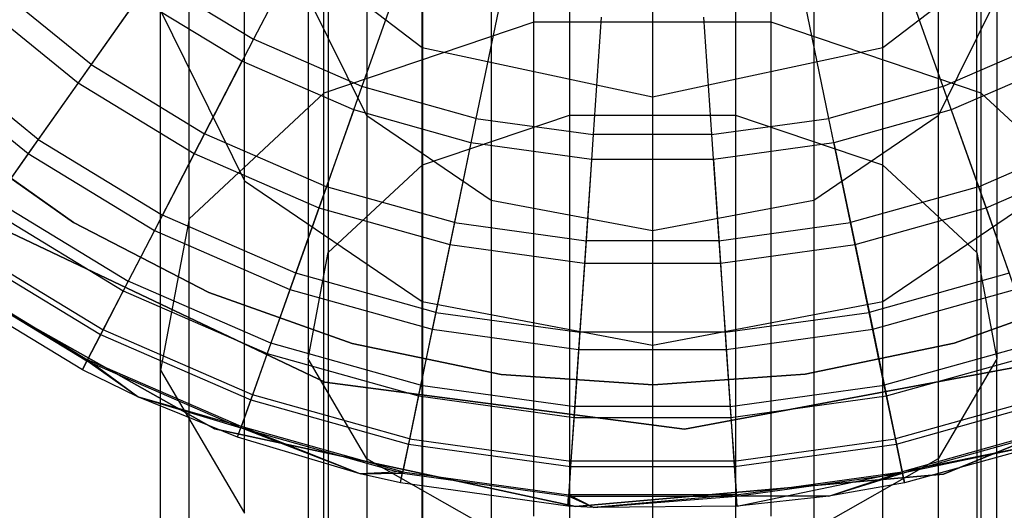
# Model space of a CAD drawing. Extents: x -28.1 to 0, y 0 to 28.1.
# Tile 191 of 215: x -14.326 to -13.935, y 27.164 to 27.359. Entities that reach past the tile are written whole.
import ezdxf

# ---------------------------------------------------------------- set-up
doc = ezdxf.new("R2010")
doc.units = 0
doc.header["$MEASUREMENT"] = 0
doc.layers.get('0').update_dxf_attribs({"color": 13, "linetype": 'CONTINUOUS'})

# ---------------------------------------------------------------- blocks, each defined once
blk = doc.blocks.new('ORTO_VIII_Z_ZAROWKA_OKAPO0')
at = {"color": 0}
for p, q in [((14.28865, 27.61938, 1.08654), (14.28865, 27.78852, 1.25568)), ((14.28865, 27.61938, 1.08654), (14.28865, 27.78852, 1.25568)), ((14.38286, 27.61938, 1.08654), (14.38286, 27.78852, 1.25568)), ((14.38286, 27.61938, 1.08654), (14.38286, 27.78852, 1.25568)), ((14.20522, 27.59124, 1.12008), (14.20522, 27.75498, 1.28382)), ((14.20522, 27.59124, 1.12008), (14.20522, 27.75498, 1.28382)), ((14.46629, 27.59124, 1.12008), (14.46629, 27.75498, 1.28382)), ((14.46629, 27.59124, 1.12008), (14.46629, 27.75498, 1.28382)), ((14.30278, 27.7446, 1.29253), (14.30278, 27.58253, 1.13046)), ((14.30278, 27.7446, 1.29253), (14.30278, 27.58253, 1.13046)), ((14.36873, 27.7446, 1.29253), (14.36873, 27.58253, 1.13046)), ((14.36873, 27.7446, 1.29253), (14.36873, 27.58253, 1.13046)), ((14.24438, 27.72112, 1.31223), (14.24438, 27.56283, 1.15394)), ((14.24438, 27.72112, 1.31223), (14.24438, 27.56283, 1.15394)), ((14.42713, 27.72112, 1.31223), (14.42713, 27.56283, 1.15394)), ((14.42713, 27.72112, 1.31223), (14.42713, 27.56283, 1.15394)), ((14.1517, 27.5414, 1.17948), (14.1517, 27.69558, 1.33366)), ((14.1517, 27.5414, 1.17948), (14.1517, 27.69558, 1.33366)), ((14.22235, 27.6924, 1.58632), (14.22235, 27.58215, 1.42885)), ((14.22235, 27.6924, 1.58632), (14.22235, 27.58215, 1.42885)), ((14.44916, 27.6924, 1.58632), (14.44916, 27.58215, 1.42885)), ((14.44916, 27.6924, 1.58632), (14.44916, 27.58215, 1.42885)), ((14.24428, 27.60925, 1.63433), (14.24428, 27.68341, 1.79338)), ((14.24428, 27.60925, 1.63433), (14.24428, 27.68341, 1.79338)), ((14.42724, 27.60925, 1.63433), (14.42724, 27.68341, 1.79338)), ((14.42724, 27.60925, 1.63433), (14.42724, 27.68341, 1.79338)), ((14.20692, 27.67954, 1.34712), (14.20692, 27.52794, 1.19552)), ((14.20692, 27.67954, 1.34712), (14.20692, 27.52794, 1.19552)), ((14.4646, 27.52794, 1.19552), (14.4646, 27.67954, 1.34712)), ((14.4646, 27.52794, 1.19552), (14.4646, 27.67954, 1.34712)), ((14.17375, 27.55645, 1.45041), (14.17375, 27.66335, 1.60309)), ((14.17375, 27.66335, 1.60309), (14.24428, 27.60925, 1.63433)), ((14.17375, 27.55645, 1.45041), (14.17375, 27.66335, 1.60309)), ((14.17375, 27.66335, 1.60309), (14.24428, 27.60925, 1.63433)), ((14.33576, 27.66223, 1.8011), (14.33576, 27.58972, 1.6456)), ((14.33576, 27.66223, 1.8011), (14.33576, 27.58972, 1.6456)), ((14.42724, 27.60925, 1.63433), (14.49776, 27.66335, 1.60309)), ((14.42724, 27.60925, 1.63433), (14.49776, 27.66335, 1.60309)), ((14.19873, 27.65398, 12.25984), (14.17727, 27.61257, 12.23809)), ((14.19873, 27.65398, 12.25984), (14.17727, 27.61257, 12.23809)), ((14.27172, 27.65453, 1.60818), (14.27172, 27.54864, 1.45696)), ((14.27172, 27.65453, 1.60818), (14.27172, 27.54864, 1.45696)), ((14.39979, 27.65453, 1.60818), (14.39979, 27.54864, 1.45696)), ((14.39979, 27.65453, 1.60818), (14.39979, 27.54864, 1.45696)), ((14.33576, 27.64086, 1.61608), (14.33576, 27.53655, 1.46711)), ((14.33576, 27.64086, 1.61608), (14.33576, 27.53655, 1.46711)), ((14.11278, 27.60255, 12.20857), (14.07185, 27.63586, 12.20857)), ((14.11278, 27.60255, 12.20857), (14.07185, 27.63586, 12.20857)), ((14.1371, 27.637, 12.23809), (14.11278, 27.60255, 12.20857)), ((14.1371, 27.637, 12.23809), (14.11278, 27.60255, 12.20857)), ((14.1371, 27.637, 12.23809), (14.17727, 27.61257, 12.23809)), ((14.1371, 27.637, 12.23809), (14.17727, 27.61257, 12.23809)), ((14.23602, 27.63779, 12.25984), (14.22039, 27.59384, 12.23809)), ((14.23602, 27.63779, 12.25984), (14.22039, 27.59384, 12.23809)), ((14.4355, 27.63779, 12.25984), (14.45112, 27.59384, 12.23809)), ((14.4355, 27.63779, 12.25984), (14.45112, 27.59384, 12.23809)), ((14.06576, 27.62934, 10.02262), (14.10764, 27.59527, 10.02262)), ((14.06576, 27.62934, 10.02262), (14.10764, 27.59527, 10.02262)), ((14.13142, 27.62895, 9.95481), (14.10764, 27.59527, 10.02262)), ((14.13142, 27.62895, 9.95481), (14.10764, 27.59527, 10.02262)), ((14.17274, 27.60383, 9.95481), (14.13142, 27.62895, 9.95481)), ((14.17274, 27.60383, 9.95481), (14.13142, 27.62895, 9.95481)), ((14.22235, 27.58215, 1.42885), (14.19897, 27.62938, 1.38921)), ((14.19897, 27.62938, 1.38921), (14.19897, 27.48585, 1.24568)), ((14.22235, 27.58215, 1.42885), (14.19897, 27.62938, 1.38921)), ((14.19897, 27.62938, 1.38921), (14.19897, 27.48585, 1.24568)), ((14.27516, 27.62682, 12.25984), (14.26567, 27.58115, 12.23809)), ((14.27516, 27.62682, 12.25984), (14.26567, 27.58115, 12.23809)), ((14.40584, 27.58115, 12.23809), (14.39635, 27.62682, 12.25984)), ((14.40584, 27.58115, 12.23809), (14.39635, 27.62682, 12.25984)), ((14.47255, 27.62938, 1.38921), (14.44916, 27.58215, 1.42885)), ((14.47255, 27.62938, 1.38921), (14.44916, 27.58215, 1.42885)), ((14.47255, 27.62938, 1.38921), (14.47255, 27.48585, 1.24568)), ((14.47255, 27.62938, 1.38921), (14.47255, 27.48585, 1.24568)), ((14.14034, 27.48128, 1.25113), (14.14034, 27.62393, 1.39378)), ((14.14034, 27.62393, 1.39378), (14.17375, 27.55645, 1.45041)), ((14.14034, 27.48128, 1.25113), (14.14034, 27.62393, 1.39378)), ((14.14034, 27.62393, 1.39378), (14.17375, 27.55645, 1.45041)), ((14.28865, 27.61938, 1.08654), (14.20522, 27.59124, 1.12008)), ((14.28865, 27.61938, 1.08654), (14.20522, 27.59124, 1.12008)), ((14.38286, 27.61938, 1.08654), (14.28865, 27.61938, 1.08654)), ((14.28865, 27.42345, 0.94934), (14.28865, 27.61938, 1.08654)), ((14.38286, 27.61938, 1.08654), (14.28865, 27.61938, 1.08654)), ((14.28865, 27.42345, 0.94934), (14.28865, 27.61938, 1.08654)), ((14.31543, 27.62129, 12.25984), (14.31225, 27.57475, 12.23809)), ((14.31543, 27.62129, 12.25984), (14.31225, 27.57475, 12.23809)), ((14.35608, 27.62129, 12.25984), (14.35926, 27.57475, 12.23809)), ((14.35608, 27.62129, 12.25984), (14.35926, 27.57475, 12.23809)), ((14.46629, 27.59124, 1.12008), (14.38286, 27.61938, 1.08654)), ((14.38286, 27.42345, 0.94934), (14.38286, 27.61938, 1.08654)), ((14.46629, 27.59124, 1.12008), (14.38286, 27.61938, 1.08654)), ((14.38286, 27.42345, 0.94934), (14.38286, 27.61938, 1.08654)), ((14.17727, 27.61257, 12.23809), (14.15787, 27.57513, 12.20857)), ((14.17727, 27.61257, 12.23809), (14.15787, 27.57513, 12.20857)), ((14.22039, 27.59384, 12.23809), (14.17727, 27.61257, 12.23809)), ((14.22039, 27.59384, 12.23809), (14.17727, 27.61257, 12.23809)), ((14.45112, 27.59384, 12.23809), (14.49424, 27.61257, 12.23809)), ((14.45112, 27.59384, 12.23809), (14.49424, 27.61257, 12.23809)), ((14.09179, 27.57282, 12.17217), (14.04701, 27.60926, 12.17217)), ((14.09179, 27.57282, 12.17217), (14.04701, 27.60926, 12.17217)), ((14.24428, 27.50858, 1.49057), (14.24428, 27.60925, 1.63433)), ((14.24428, 27.60925, 1.63433), (14.33576, 27.58972, 1.6456)), ((14.24428, 27.50858, 1.49057), (14.24428, 27.60925, 1.63433)), ((14.24428, 27.60925, 1.63433), (14.33576, 27.58972, 1.6456)), ((14.33576, 27.58972, 1.6456), (14.42724, 27.60925, 1.63433)), ((14.33576, 27.58972, 1.6456), (14.42724, 27.60925, 1.63433)), ((14.42724, 27.50858, 1.49057), (14.42724, 27.60925, 1.63433)), ((14.42724, 27.50858, 1.49057), (14.42724, 27.60925, 1.63433)), ((14.04235, 27.60427, 10.09418), (14.08786, 27.56725, 10.09418)), ((14.04235, 27.60427, 10.09418), (14.08786, 27.56725, 10.09418)), ((14.17274, 27.60383, 9.95481), (14.15377, 27.56722, 10.02262)), ((14.17274, 27.60383, 9.95481), (14.15377, 27.56722, 10.02262)), ((14.2171, 27.58456, 9.95481), (14.17274, 27.60383, 9.95481)), ((14.2171, 27.58456, 9.95481), (14.17274, 27.60383, 9.95481)), ((14.49877, 27.60383, 9.95481), (14.45441, 27.58456, 9.95481)), ((14.49877, 27.60383, 9.95481), (14.45441, 27.58456, 9.95481)), ((14.11278, 27.60255, 12.20857), (14.09179, 27.57282, 12.17217)), ((14.11278, 27.60255, 12.20857), (14.09179, 27.57282, 12.17217)), ((14.11278, 27.60255, 12.20857), (14.15787, 27.57513, 12.20857)), ((14.11278, 27.60255, 12.20857), (14.15787, 27.57513, 12.20857)), ((14.10764, 27.59527, 10.02262), (14.08786, 27.56725, 10.09418)), ((14.10764, 27.59527, 10.02262), (14.08786, 27.56725, 10.09418)), ((14.10764, 27.59527, 10.02262), (14.15377, 27.56722, 10.02262)), ((14.10764, 27.59527, 10.02262), (14.15377, 27.56722, 10.02262)), ((14.22039, 27.59384, 12.23809), (14.20628, 27.55411, 12.20857)), ((14.22039, 27.59384, 12.23809), (14.20628, 27.55411, 12.20857)), ((14.26567, 27.58115, 12.23809), (14.22039, 27.59384, 12.23809)), ((14.26567, 27.58115, 12.23809), (14.22039, 27.59384, 12.23809)), ((14.45112, 27.59384, 12.23809), (14.40584, 27.58115, 12.23809)), ((14.45112, 27.59384, 12.23809), (14.40584, 27.58115, 12.23809)), ((14.45112, 27.59384, 12.23809), (14.46524, 27.55411, 12.20857)), ((14.45112, 27.59384, 12.23809), (14.46524, 27.55411, 12.20857)), ((14.20522, 27.59124, 1.12008), (14.1517, 27.5414, 1.17948)), ((14.20522, 27.59124, 1.12008), (14.1517, 27.5414, 1.17948)), ((14.20522, 27.40155, 0.98726), (14.20522, 27.59124, 1.12008)), ((14.20522, 27.40155, 0.98726), (14.20522, 27.59124, 1.12008)), ((14.33576, 27.58972, 1.6456), (14.33576, 27.49131, 1.50506)), ((14.33576, 27.58972, 1.6456), (14.33576, 27.49131, 1.50506)), ((14.51981, 27.5414, 1.17948), (14.46629, 27.59124, 1.12008)), ((14.46629, 27.40155, 0.98726), (14.46629, 27.59124, 1.12008)), ((14.51981, 27.5414, 1.17948), (14.46629, 27.59124, 1.12008)), ((14.46629, 27.40155, 0.98726), (14.46629, 27.59124, 1.12008)), ((14.2171, 27.58456, 9.95481), (14.20329, 27.54571, 10.02262)), ((14.2171, 27.58456, 9.95481), (14.20329, 27.54571, 10.02262)), ((14.26366, 27.57151, 9.95481), (14.2171, 27.58456, 9.95481)), ((14.26366, 27.57151, 9.95481), (14.2171, 27.58456, 9.95481)), ((14.45441, 27.58456, 9.95481), (14.40785, 27.57151, 9.95481)), ((14.45441, 27.58456, 9.95481), (14.40785, 27.57151, 9.95481)), ((14.45441, 27.58456, 9.95481), (14.46822, 27.54571, 10.02262)), ((14.45441, 27.58456, 9.95481), (14.46822, 27.54571, 10.02262)), ((14.27172, 27.54864, 1.45696), (14.22235, 27.58215, 1.42885)), ((14.22235, 27.58215, 1.42885), (14.22235, 27.44621, 1.29292)), ((14.27172, 27.54864, 1.45696), (14.22235, 27.58215, 1.42885)), ((14.22235, 27.58215, 1.42885), (14.22235, 27.44621, 1.29292)), ((14.24438, 27.56283, 1.15394), (14.30278, 27.58253, 1.13046)), ((14.24438, 27.56283, 1.15394), (14.30278, 27.58253, 1.13046)), ((14.26567, 27.58115, 12.23809), (14.25709, 27.53987, 12.20857)), ((14.26567, 27.58115, 12.23809), (14.25709, 27.53987, 12.20857)), ((14.26567, 27.58115, 12.23809), (14.31225, 27.57475, 12.23809)), ((14.26567, 27.58115, 12.23809), (14.31225, 27.57475, 12.23809)), ((14.30278, 27.58253, 1.13046), (14.36873, 27.58253, 1.13046)), ((14.30278, 27.58253, 1.13046), (14.36873, 27.58253, 1.13046)), ((14.30278, 27.58253, 1.13046), (14.30278, 27.39478, 0.999)), ((14.30278, 27.58253, 1.13046), (14.30278, 27.39478, 0.999)), ((14.35926, 27.57475, 12.23809), (14.40584, 27.58115, 12.23809)), ((14.35926, 27.57475, 12.23809), (14.40584, 27.58115, 12.23809)), ((14.36873, 27.58253, 1.13046), (14.42713, 27.56283, 1.15394)), ((14.36873, 27.58253, 1.13046), (14.42713, 27.56283, 1.15394)), ((14.36873, 27.58253, 1.13046), (14.36873, 27.39478, 0.999)), ((14.36873, 27.58253, 1.13046), (14.36873, 27.39478, 0.999)), ((14.44916, 27.58215, 1.42885), (14.39979, 27.54864, 1.45696)), ((14.44916, 27.58215, 1.42885), (14.39979, 27.54864, 1.45696)), ((14.41442, 27.53987, 12.20857), (14.40584, 27.58115, 12.23809)), ((14.41442, 27.53987, 12.20857), (14.40584, 27.58115, 12.23809)), ((14.44916, 27.58215, 1.42885), (14.44916, 27.44621, 1.29292)), ((14.44916, 27.58215, 1.42885), (14.44916, 27.44621, 1.29292)), ((14.05646, 27.57468, 3.47238), (14.10586, 27.53986, 3.47238)), ((14.10586, 27.53986, 3.43301), (14.05646, 27.57468, 3.43301)), ((14.05646, 27.57468, 3.47238), (14.10586, 27.53986, 3.47238)), ((14.10586, 27.53986, 3.43301), (14.05646, 27.57468, 3.43301)), ((14.09179, 27.57282, 12.17217), (14.07477, 27.5487, 12.13001)), ((14.09179, 27.57282, 12.17217), (14.07477, 27.5487, 12.13001)), ((14.09179, 27.57282, 12.17217), (14.14113, 27.54282, 12.17217)), ((14.09179, 27.57282, 12.17217), (14.14113, 27.54282, 12.17217)), ((14.15787, 27.57513, 12.20857), (14.14113, 27.54282, 12.17217)), ((14.15787, 27.57513, 12.20857), (14.14113, 27.54282, 12.17217)), ((14.20628, 27.55411, 12.20857), (14.15787, 27.57513, 12.20857)), ((14.20628, 27.55411, 12.20857), (14.15787, 27.57513, 12.20857)), ((14.31225, 27.57475, 12.23809), (14.30937, 27.53269, 12.20857)), ((14.31225, 27.57475, 12.23809), (14.30937, 27.53269, 12.20857)), ((14.35926, 27.57475, 12.23809), (14.31225, 27.57475, 12.23809)), ((14.35926, 27.57475, 12.23809), (14.31225, 27.57475, 12.23809)), ((14.35926, 27.57475, 12.23809), (14.36214, 27.53269, 12.20857)), ((14.35926, 27.57475, 12.23809), (14.36214, 27.53269, 12.20857)), ((14.46524, 27.55411, 12.20857), (14.51364, 27.57513, 12.20857)), ((14.46524, 27.55411, 12.20857), (14.51364, 27.57513, 12.20857)), ((14.26366, 27.57151, 9.95481), (14.25528, 27.53114, 10.02262)), ((14.26366, 27.57151, 9.95481), (14.25528, 27.53114, 10.02262)), ((14.31158, 27.56493, 9.95481), (14.26366, 27.57151, 9.95481)), ((14.31158, 27.56493, 9.95481), (14.26366, 27.57151, 9.95481)), ((14.40785, 27.57151, 9.95481), (14.35994, 27.56493, 9.95481)), ((14.40785, 27.57151, 9.95481), (14.35994, 27.56493, 9.95481)), ((14.40785, 27.57151, 9.95481), (14.41623, 27.53114, 10.02262)), ((14.40785, 27.57151, 9.95481), (14.41623, 27.53114, 10.02262)), ((14.08786, 27.56725, 10.09418), (14.07227, 27.54516, 10.16879)), ((14.08786, 27.56725, 10.09418), (14.07227, 27.54516, 10.16879)), ((14.08786, 27.56725, 10.09418), (14.13799, 27.53676, 10.09418)), ((14.08786, 27.56725, 10.09418), (14.13799, 27.53676, 10.09418)), ((14.15377, 27.56722, 10.02262), (14.13799, 27.53676, 10.09418)), ((14.15377, 27.56722, 10.02262), (14.13799, 27.53676, 10.09418)), ((14.15377, 27.56722, 10.02262), (14.20329, 27.54571, 10.02262)), ((14.15377, 27.56722, 10.02262), (14.20329, 27.54571, 10.02262)), ((14.31158, 27.56493, 9.95481), (14.30876, 27.52379, 10.02262)), ((14.31158, 27.56493, 9.95481), (14.30876, 27.52379, 10.02262)), ((14.35994, 27.56493, 9.95481), (14.31158, 27.56493, 9.95481)), ((14.35994, 27.56493, 9.95481), (14.31158, 27.56493, 9.95481)), ((14.35994, 27.56493, 9.95481), (14.36275, 27.52379, 10.02262)), ((14.35994, 27.56493, 9.95481), (14.36275, 27.52379, 10.02262)), ((14.46822, 27.54571, 10.02262), (14.51774, 27.56722, 10.02262)), ((14.46822, 27.54571, 10.02262), (14.51774, 27.56722, 10.02262)), ((14.20692, 27.52794, 1.19552), (14.24438, 27.56283, 1.15394)), ((14.20692, 27.52794, 1.19552), (14.24438, 27.56283, 1.15394)), ((14.24438, 27.56283, 1.15394), (14.24438, 27.37945, 1.02554)), ((14.24438, 27.56283, 1.15394), (14.24438, 27.37945, 1.02554)), ((14.42713, 27.56283, 1.15394), (14.4646, 27.52794, 1.19552)), ((14.42713, 27.56283, 1.15394), (14.4646, 27.52794, 1.19552)), ((14.42713, 27.56283, 1.15394), (14.42713, 27.37945, 1.02554)), ((14.42713, 27.56283, 1.15394), (14.42713, 27.37945, 1.02554)), ((14.17375, 27.42465, 1.31861), (14.17375, 27.55645, 1.45041)), ((14.17375, 27.55645, 1.45041), (14.24428, 27.50858, 1.49057)), ((14.17375, 27.42465, 1.31861), (14.17375, 27.55645, 1.45041)), ((14.17375, 27.55645, 1.45041), (14.24428, 27.50858, 1.49057)), ((14.42724, 27.50858, 1.49057), (14.49776, 27.55645, 1.45041)), ((14.42724, 27.50858, 1.49057), (14.49776, 27.55645, 1.45041)), ((14.20628, 27.55411, 12.20857), (14.19409, 27.51981, 12.17217)), ((14.20628, 27.55411, 12.20857), (14.19409, 27.51981, 12.17217)), ((14.25709, 27.53987, 12.20857), (14.20628, 27.55411, 12.20857)), ((14.25709, 27.53987, 12.20857), (14.20628, 27.55411, 12.20857)), ((14.46524, 27.55411, 12.20857), (14.41442, 27.53987, 12.20857)), ((14.46524, 27.55411, 12.20857), (14.41442, 27.53987, 12.20857)), ((14.46524, 27.55411, 12.20857), (14.47742, 27.51981, 12.17217)), ((14.46524, 27.55411, 12.20857), (14.47742, 27.51981, 12.17217)), ((14.07477, 27.5487, 12.13001), (14.12755, 27.51661, 12.13001)), ((14.07477, 27.5487, 12.13001), (14.12755, 27.51661, 12.13001)), ((14.33576, 27.53655, 1.46711), (14.27172, 27.54864, 1.45696)), ((14.27172, 27.54864, 1.45696), (14.27172, 27.4181, 1.32642)), ((14.33576, 27.53655, 1.46711), (14.27172, 27.54864, 1.45696)), ((14.27172, 27.54864, 1.45696), (14.27172, 27.4181, 1.32642)), ((14.39979, 27.54864, 1.45696), (14.33576, 27.53655, 1.46711)), ((14.39979, 27.54864, 1.45696), (14.33576, 27.53655, 1.46711)), ((14.39979, 27.54864, 1.45696), (14.39979, 27.4181, 1.32642)), ((14.39979, 27.54864, 1.45696), (14.39979, 27.4181, 1.32642)), ((14.07227, 27.54516, 10.16879), (14.12555, 27.51276, 10.16879)), ((14.07227, 27.54516, 10.16879), (14.12555, 27.51276, 10.16879)), ((14.20329, 27.54571, 10.02262), (14.1918, 27.51339, 10.09418)), ((14.20329, 27.54571, 10.02262), (14.1918, 27.51339, 10.09418)), ((14.20329, 27.54571, 10.02262), (14.25528, 27.53114, 10.02262)), ((14.20329, 27.54571, 10.02262), (14.25528, 27.53114, 10.02262)), ((14.41623, 27.53114, 10.02262), (14.46822, 27.54571, 10.02262)), ((14.41623, 27.53114, 10.02262), (14.46822, 27.54571, 10.02262)), ((14.46822, 27.54571, 10.02262), (14.47971, 27.51339, 10.09418)), ((14.46822, 27.54571, 10.02262), (14.47971, 27.51339, 10.09418)), ((14.14113, 27.54282, 12.17217), (14.12755, 27.51661, 12.13001)), ((14.14113, 27.54282, 12.17217), (14.12755, 27.51661, 12.13001)), ((14.1517, 27.5414, 1.17948), (14.14034, 27.48128, 1.25113)), ((14.1517, 27.5414, 1.17948), (14.14034, 27.48128, 1.25113)), ((14.19409, 27.51981, 12.17217), (14.14113, 27.54282, 12.17217)), ((14.19409, 27.51981, 12.17217), (14.14113, 27.54282, 12.17217)), ((14.1517, 27.36278, 1.05441), (14.1517, 27.5414, 1.17948)), ((14.1517, 27.36278, 1.05441), (14.1517, 27.5414, 1.17948)), ((14.20558, 27.47658, 10.00781), (14.07541, 27.53843, 10.00781)), ((14.07541, 27.53843, 3.3149), (14.20558, 27.47658, 3.3149)), ((14.07541, 27.53843, 3.3149), (14.20558, 27.47658, 3.3149)), ((14.20558, 27.47658, 10.00781), (14.07541, 27.53843, 10.00781)), ((14.10586, 27.53986, 3.47238), (14.15955, 27.51208, 3.47238)), ((14.15955, 27.51208, 3.43301), (14.10586, 27.53986, 3.43301)), ((14.10586, 27.53986, 3.47238), (14.15955, 27.51208, 3.47238)), ((14.10586, 27.53986, 3.47238), (14.10586, 27.53986, 3.43301)), ((14.15955, 27.51208, 3.43301), (14.10586, 27.53986, 3.43301)), ((14.10586, 27.53986, 3.47238), (14.10586, 27.53986, 3.43301)), ((14.13799, 27.53676, 10.09418), (14.12555, 27.51276, 10.16879)), ((14.13799, 27.53676, 10.09418), (14.12555, 27.51276, 10.16879)), ((14.13799, 27.53676, 10.09418), (14.1918, 27.51339, 10.09418)), ((14.13799, 27.53676, 10.09418), (14.1918, 27.51339, 10.09418)), ((14.25709, 27.53987, 12.20857), (14.24968, 27.50424, 12.17217)), ((14.25709, 27.53987, 12.20857), (14.24968, 27.50424, 12.17217)), ((14.25709, 27.53987, 12.20857), (14.30937, 27.53269, 12.20857)), ((14.25709, 27.53987, 12.20857), (14.30937, 27.53269, 12.20857)), ((14.36214, 27.53269, 12.20857), (14.41442, 27.53987, 12.20857)), ((14.36214, 27.53269, 12.20857), (14.41442, 27.53987, 12.20857)), ((14.42183, 27.50424, 12.17217), (14.41442, 27.53987, 12.20857)), ((14.42183, 27.50424, 12.17217), (14.41442, 27.53987, 12.20857)), ((14.33576, 27.53655, 1.46711), (14.33576, 27.40795, 1.33851)), ((14.33576, 27.53655, 1.46711), (14.33576, 27.40795, 1.33851)), ((14.03383, 27.52981, 10.00781), (14.16179, 27.45808, 10.00781)), ((14.16179, 27.45808, 3.3149), (14.03383, 27.52981, 3.3149)), ((14.03383, 27.52981, 10.00781), (14.16179, 27.45808, 10.00781)), ((14.16179, 27.45808, 3.3149), (14.03383, 27.52981, 3.3149)), ((14.06102, 27.52922, 10.24572), (14.11658, 27.49544, 10.24572)), ((14.06102, 27.52922, 10.24572), (14.11658, 27.49544, 10.24572)), ((14.06223, 27.53093, 12.08336), (14.11754, 27.49729, 12.08336)), ((14.06223, 27.53093, 12.08336), (14.11754, 27.49729, 12.08336)), ((14.25528, 27.53114, 10.02262), (14.2483, 27.49756, 10.09418)), ((14.25528, 27.53114, 10.02262), (14.2483, 27.49756, 10.09418)), ((14.25528, 27.53114, 10.02262), (14.30876, 27.52379, 10.02262)), ((14.25528, 27.53114, 10.02262), (14.30876, 27.52379, 10.02262)), ((14.30937, 27.53269, 12.20857), (14.30689, 27.49637, 12.17217)), ((14.30937, 27.53269, 12.20857), (14.30689, 27.49637, 12.17217)), ((14.36214, 27.53269, 12.20857), (14.30937, 27.53269, 12.20857)), ((14.36214, 27.53269, 12.20857), (14.30937, 27.53269, 12.20857)), ((14.36214, 27.53269, 12.20857), (14.36463, 27.49637, 12.17217)), ((14.36214, 27.53269, 12.20857), (14.36463, 27.49637, 12.17217)), ((14.36275, 27.52379, 10.02262), (14.41623, 27.53114, 10.02262)), ((14.36275, 27.52379, 10.02262), (14.41623, 27.53114, 10.02262)), ((14.41623, 27.53114, 10.02262), (14.42321, 27.49756, 10.09418)), ((14.41623, 27.53114, 10.02262), (14.42321, 27.49756, 10.09418)), ((14.19897, 27.48585, 1.24568), (14.20692, 27.52794, 1.19552)), ((14.19897, 27.48585, 1.24568), (14.20692, 27.52794, 1.19552)), ((14.20692, 27.52794, 1.19552), (14.20692, 27.35231, 1.07255)), ((14.20692, 27.52794, 1.19552), (14.20692, 27.35231, 1.07255)), ((14.4646, 27.52794, 1.19552), (14.47255, 27.48585, 1.24568)), ((14.4646, 27.52794, 1.19552), (14.47255, 27.48585, 1.24568)), ((14.4646, 27.52794, 1.19552), (14.4646, 27.35231, 1.07255)), ((14.4646, 27.52794, 1.19552), (14.4646, 27.35231, 1.07255)), ((14.30876, 27.52379, 10.02262), (14.30642, 27.48957, 10.09418)), ((14.30876, 27.52379, 10.02262), (14.30642, 27.48957, 10.09418)), ((14.30876, 27.52379, 10.02262), (14.36275, 27.52379, 10.02262)), ((14.30876, 27.52379, 10.02262), (14.36275, 27.52379, 10.02262)), ((14.36275, 27.52379, 10.02262), (14.36509, 27.48957, 10.09418)), ((14.36275, 27.52379, 10.02262), (14.36509, 27.48957, 10.09418)), ((14.05423, 27.5196, 10.32419), (14.11116, 27.48498, 10.32419)), ((14.05423, 27.5196, 10.32419), (14.11116, 27.48498, 10.32419)), ((14.05454, 27.52005, 12.03365), (14.11141, 27.48546, 12.03365)), ((14.05454, 27.52005, 12.03365), (14.11141, 27.48546, 12.03365)), ((14.19409, 27.51981, 12.17217), (14.1842, 27.492, 12.13001)), ((14.19409, 27.51981, 12.17217), (14.1842, 27.492, 12.13001)), ((14.24968, 27.50424, 12.17217), (14.19409, 27.51981, 12.17217)), ((14.24968, 27.50424, 12.17217), (14.19409, 27.51981, 12.17217)), ((14.47742, 27.51981, 12.17217), (14.42183, 27.50424, 12.17217)), ((14.47742, 27.51981, 12.17217), (14.42183, 27.50424, 12.17217)), ((14.10935, 27.48148, 10.40345), (14.05196, 27.51638, 10.40345)), ((14.10935, 27.48148, 11.98237), (14.05196, 27.51638, 11.98237)), ((14.10935, 27.48148, 10.40345), (14.05196, 27.51638, 10.40345)), ((14.10935, 27.48148, 11.98237), (14.05196, 27.51638, 11.98237)), ((14.12755, 27.51661, 12.13001), (14.11754, 27.49729, 12.08336)), ((14.12755, 27.51661, 12.13001), (14.11754, 27.49729, 12.08336)), ((14.1842, 27.492, 12.13001), (14.12755, 27.51661, 12.13001)), ((14.1842, 27.492, 12.13001), (14.12755, 27.51661, 12.13001)), ((14.1918, 27.51339, 10.09418), (14.18275, 27.48791, 10.16879)), ((14.1918, 27.51339, 10.09418), (14.18275, 27.48791, 10.16879)), ((14.1918, 27.51339, 10.09418), (14.2483, 27.49756, 10.09418)), ((14.1918, 27.51339, 10.09418), (14.2483, 27.49756, 10.09418)), ((14.42321, 27.49756, 10.09418), (14.47971, 27.51339, 10.09418)), ((14.42321, 27.49756, 10.09418), (14.47971, 27.51339, 10.09418)), ((14.12555, 27.51276, 10.16879), (14.11658, 27.49544, 10.24572)), ((14.12555, 27.51276, 10.16879), (14.11658, 27.49544, 10.24572)), ((14.12555, 27.51276, 10.16879), (14.18275, 27.48791, 10.16879)), ((14.12555, 27.51276, 10.16879), (14.18275, 27.48791, 10.16879)), ((14.15955, 27.51208, 3.47238), (14.21653, 27.49187, 3.47238)), ((14.21653, 27.49187, 3.43301), (14.15955, 27.51208, 3.43301)), ((14.15955, 27.51208, 3.47238), (14.21653, 27.49187, 3.47238)), ((14.15955, 27.51208, 3.47238), (14.15955, 27.51208, 3.43301)), ((14.21653, 27.49187, 3.43301), (14.15955, 27.51208, 3.43301)), ((14.15955, 27.51208, 3.47238), (14.15955, 27.51208, 3.43301)), ((14.45552, 27.49202, 3.47238), (14.51247, 27.5123, 3.47238)), ((14.51247, 27.5123, 3.43301), (14.45552, 27.49202, 3.43301)), ((14.45552, 27.49202, 3.47238), (14.51247, 27.5123, 3.47238)), ((14.51247, 27.5123, 3.43301), (14.45552, 27.49202, 3.43301)), ((14.24428, 27.38449, 1.36648), (14.24428, 27.50858, 1.49057)), ((14.24428, 27.50858, 1.49057), (14.33576, 27.49131, 1.50506)), ((14.24428, 27.38449, 1.36648), (14.24428, 27.50858, 1.49057)), ((14.24428, 27.50858, 1.49057), (14.33576, 27.49131, 1.50506)), ((14.33576, 27.49131, 1.50506), (14.42724, 27.50858, 1.49057)), ((14.33576, 27.49131, 1.50506), (14.42724, 27.50858, 1.49057)), ((14.42724, 27.38449, 1.36648), (14.42724, 27.50858, 1.49057)), ((14.42724, 27.38449, 1.36648), (14.42724, 27.50858, 1.49057)), ((14.24968, 27.50424, 12.17217), (14.24368, 27.47533, 12.13001)), ((14.24968, 27.50424, 12.17217), (14.24368, 27.47533, 12.13001)), ((14.24968, 27.50424, 12.17217), (14.30689, 27.49637, 12.17217)), ((14.24968, 27.50424, 12.17217), (14.30689, 27.49637, 12.17217)), ((14.36463, 27.49637, 12.17217), (14.42183, 27.50424, 12.17217)), ((14.36463, 27.49637, 12.17217), (14.42183, 27.50424, 12.17217)), ((14.42783, 27.47533, 12.13001), (14.42183, 27.50424, 12.17217)), ((14.42783, 27.47533, 12.13001), (14.42183, 27.50424, 12.17217)), ((14.2483, 27.49756, 10.09418), (14.2428, 27.47109, 10.16879)), ((14.2483, 27.49756, 10.09418), (14.2428, 27.47109, 10.16879)), ((14.2483, 27.49756, 10.09418), (14.30642, 27.48957, 10.09418)), ((14.2483, 27.49756, 10.09418), (14.30642, 27.48957, 10.09418)), ((14.36509, 27.48957, 10.09418), (14.42321, 27.49756, 10.09418)), ((14.36509, 27.48957, 10.09418), (14.42321, 27.49756, 10.09418)), ((14.42321, 27.49756, 10.09418), (14.42872, 27.47109, 10.16879)), ((14.42321, 27.49756, 10.09418), (14.42872, 27.47109, 10.16879)), ((14.11658, 27.49544, 10.24572), (14.11116, 27.48498, 10.32419)), ((14.11658, 27.49544, 10.24572), (14.11116, 27.48498, 10.32419)), ((14.11754, 27.49729, 12.08336), (14.11141, 27.48546, 12.03365)), ((14.11754, 27.49729, 12.08336), (14.11141, 27.48546, 12.03365)), ((14.11658, 27.49544, 10.24572), (14.17622, 27.46954, 10.24572)), ((14.11658, 27.49544, 10.24572), (14.17622, 27.46954, 10.24572)), ((14.17692, 27.4715, 12.08336), (14.11754, 27.49729, 12.08336)), ((14.17692, 27.4715, 12.08336), (14.11754, 27.49729, 12.08336)), ((14.30689, 27.49637, 12.17217), (14.30487, 27.46692, 12.13001)), ((14.30689, 27.49637, 12.17217), (14.30487, 27.46692, 12.13001)), ((14.36463, 27.49637, 12.17217), (14.30689, 27.49637, 12.17217)), ((14.36463, 27.49637, 12.17217), (14.30689, 27.49637, 12.17217)), ((14.36463, 27.49637, 12.17217), (14.36664, 27.46692, 12.13001)), ((14.36463, 27.49637, 12.17217), (14.36664, 27.46692, 12.13001)), ((14.45135, 27.44008, 10.00781), (14.58721, 27.4954, 10.00781)), ((14.58721, 27.4954, 3.3149), (14.45135, 27.44008, 3.3149)), ((14.45135, 27.44008, 10.00781), (14.58721, 27.4954, 10.00781)), ((14.58721, 27.4954, 3.3149), (14.45135, 27.44008, 3.3149)), ((14.1842, 27.492, 12.13001), (14.17692, 27.4715, 12.08336)), ((14.1842, 27.492, 12.13001), (14.17692, 27.4715, 12.08336)), ((14.24368, 27.47533, 12.13001), (14.1842, 27.492, 12.13001)), ((14.24368, 27.47533, 12.13001), (14.1842, 27.492, 12.13001)), ((14.21653, 27.49187, 3.47238), (14.27572, 27.47961, 3.47238)), ((14.27572, 27.47961, 3.43301), (14.21653, 27.49187, 3.43301)), ((14.21653, 27.49187, 3.47238), (14.27572, 27.47961, 3.47238)), ((14.21653, 27.49187, 3.47238), (14.21653, 27.49187, 3.43301)), ((14.27572, 27.47961, 3.43301), (14.21653, 27.49187, 3.43301)), ((14.21653, 27.49187, 3.47238), (14.21653, 27.49187, 3.43301)), ((14.33576, 27.49131, 1.50506), (14.33576, 27.37, 1.38375)), ((14.33576, 27.49131, 1.50506), (14.33576, 27.37, 1.38375)), ((14.39634, 27.47968, 3.47238), (14.45552, 27.49202, 3.47238)), ((14.45552, 27.49202, 3.43301), (14.39634, 27.47968, 3.43301)), ((14.39634, 27.47968, 3.47238), (14.45552, 27.49202, 3.47238)), ((14.45552, 27.49202, 3.43301), (14.39634, 27.47968, 3.43301)), ((14.48731, 27.492, 12.13001), (14.42783, 27.47533, 12.13001)), ((14.48731, 27.492, 12.13001), (14.42783, 27.47533, 12.13001)), ((14.45552, 27.49202, 3.47238), (14.45552, 27.49202, 3.43301)), ((14.45552, 27.49202, 3.47238), (14.45552, 27.49202, 3.43301)), ((14.18275, 27.48791, 10.16879), (14.17622, 27.46954, 10.24572)), ((14.18275, 27.48791, 10.16879), (14.17622, 27.46954, 10.24572)), ((14.18275, 27.48791, 10.16879), (14.2428, 27.47109, 10.16879)), ((14.18275, 27.48791, 10.16879), (14.2428, 27.47109, 10.16879)), ((14.22235, 27.44621, 1.29292), (14.19897, 27.48585, 1.24568)), ((14.19897, 27.48585, 1.24568), (14.19897, 27.31958, 1.12925)), ((14.22235, 27.44621, 1.29292), (14.19897, 27.48585, 1.24568)), ((14.19897, 27.48585, 1.24568), (14.19897, 27.31958, 1.12925)), ((14.30642, 27.48957, 10.09418), (14.30458, 27.4626, 10.16879)), ((14.30642, 27.48957, 10.09418), (14.30458, 27.4626, 10.16879)), ((14.30642, 27.48957, 10.09418), (14.36509, 27.48957, 10.09418)), ((14.30642, 27.48957, 10.09418), (14.36509, 27.48957, 10.09418)), ((14.36509, 27.48957, 10.09418), (14.36694, 27.4626, 10.16879)), ((14.36509, 27.48957, 10.09418), (14.36694, 27.4626, 10.16879)), ((14.42872, 27.47109, 10.16879), (14.48876, 27.48791, 10.16879)), ((14.42872, 27.47109, 10.16879), (14.48876, 27.48791, 10.16879)), ((14.47255, 27.48585, 1.24568), (14.44916, 27.44621, 1.29292)), ((14.47255, 27.48585, 1.24568), (14.44916, 27.44621, 1.29292)), ((14.47255, 27.31958, 1.12925), (14.47255, 27.48585, 1.24568)), ((14.47255, 27.31958, 1.12925), (14.47255, 27.48585, 1.24568)), ((14.11141, 27.48546, 12.03365), (14.10935, 27.48148, 11.98237)), ((14.11141, 27.48546, 12.03365), (14.10935, 27.48148, 11.98237)), ((14.10935, 27.48148, 10.40345), (14.11116, 27.48498, 10.32419)), ((14.10935, 27.48148, 10.40345), (14.11116, 27.48498, 10.32419)), ((14.13132, 27.47078, 10.40345), (14.11116, 27.48498, 10.32419)), ((14.11116, 27.48498, 10.32419), (14.17227, 27.45843, 10.32419)), ((14.13132, 27.47078, 10.40345), (14.11116, 27.48498, 10.32419)), ((14.11116, 27.48498, 10.32419), (14.17227, 27.45843, 10.32419)), ((14.13132, 27.47078, 11.98237), (14.11141, 27.48546, 12.03365)), ((14.13132, 27.47078, 11.98237), (14.11141, 27.48546, 12.03365)), ((14.17246, 27.45895, 12.03365), (14.11141, 27.48546, 12.03365)), ((14.17246, 27.45895, 12.03365), (14.11141, 27.48546, 12.03365)), ((14.49016, 27.48445, 10.00781), (14.34849, 27.45798, 10.00781)), ((14.34849, 27.45798, 3.3149), (14.49016, 27.48445, 3.3149)), ((14.34849, 27.45798, 3.3149), (14.49016, 27.48445, 3.3149)), ((14.49016, 27.48445, 10.00781), (14.34849, 27.45798, 10.00781)), ((14.13132, 27.47078, 10.40345), (14.10935, 27.48148, 10.40345)), ((14.13132, 27.47078, 11.98237), (14.10935, 27.48148, 11.98237)), ((14.10935, 27.48148, 11.98237), (14.10935, 27.48148, 10.40345)), ((14.13132, 27.47078, 10.40345), (14.10935, 27.48148, 10.40345)), ((14.10935, 27.48148, 11.98237), (14.10935, 27.48148, 10.40345)), ((14.13132, 27.47078, 11.98237), (14.10935, 27.48148, 11.98237)), ((14.14034, 27.31602, 1.13541), (14.14034, 27.48128, 1.25113)), ((14.14034, 27.48128, 1.25113), (14.17375, 27.42465, 1.31861)), ((14.14034, 27.31602, 1.13541), (14.14034, 27.48128, 1.25113)), ((14.14034, 27.48128, 1.25113), (14.17375, 27.42465, 1.31861)), ((14.27572, 27.47961, 3.47238), (14.33603, 27.47552, 3.47238)), ((14.33603, 27.47552, 3.43301), (14.27572, 27.47961, 3.43301)), ((14.27572, 27.47961, 3.47238), (14.33603, 27.47552, 3.47238)), ((14.27572, 27.47961, 3.47238), (14.27572, 27.47961, 3.43301)), ((14.33603, 27.47552, 3.43301), (14.27572, 27.47961, 3.43301)), ((14.27572, 27.47961, 3.47238), (14.27572, 27.47961, 3.43301)), ((14.33603, 27.47552, 3.47238), (14.39634, 27.47968, 3.47238)), ((14.39634, 27.47968, 3.43301), (14.33603, 27.47552, 3.43301)), ((14.33603, 27.47552, 3.47238), (14.39634, 27.47968, 3.47238)), ((14.39634, 27.47968, 3.43301), (14.33603, 27.47552, 3.43301)), ((14.39634, 27.47968, 3.47238), (14.39634, 27.47968, 3.43301)), ((14.39634, 27.47968, 3.47238), (14.39634, 27.47968, 3.43301)), ((14.34849, 27.45798, 10.00781), (14.20558, 27.47658, 10.00781)), ((14.20558, 27.47658, 3.3149), (14.34849, 27.45798, 3.3149)), ((14.20558, 27.47658, 3.3149), (14.34849, 27.45798, 3.3149)), ((14.20558, 27.47658, 3.3149), (14.20558, 27.47658, 10.00781)), ((14.34849, 27.45798, 10.00781), (14.20558, 27.47658, 10.00781)), ((14.20558, 27.47658, 3.3149), (14.20558, 27.47658, 10.00781)), ((14.24368, 27.47533, 12.13001), (14.23925, 27.45404, 12.08336)), ((14.24368, 27.47533, 12.13001), (14.23925, 27.45404, 12.08336)), ((14.24368, 27.47533, 12.13001), (14.30487, 27.46692, 12.13001)), ((14.24368, 27.47533, 12.13001), (14.30487, 27.46692, 12.13001)), ((14.33603, 27.47552, 3.47238), (14.33603, 27.47552, 3.43301)), ((14.33603, 27.47552, 3.47238), (14.33603, 27.47552, 3.43301)), ((14.36664, 27.46692, 12.13001), (14.42783, 27.47533, 12.13001)), ((14.36664, 27.46692, 12.13001), (14.42783, 27.47533, 12.13001)), ((14.43226, 27.45404, 12.08336), (14.42783, 27.47533, 12.13001)), ((14.43226, 27.45404, 12.08336), (14.42783, 27.47533, 12.13001)), ((14.17095, 27.45472, 10.40345), (14.13132, 27.47078, 10.40345)), ((14.13132, 27.47078, 10.40345), (14.17227, 27.45843, 10.32419)), ((14.13132, 27.47078, 10.40345), (14.17227, 27.45843, 10.32419)), ((14.17095, 27.45472, 11.98237), (14.13132, 27.47078, 11.98237)), ((14.13132, 27.47078, 11.98237), (14.13132, 27.47078, 10.40345)), ((14.17095, 27.45472, 10.40345), (14.13132, 27.47078, 10.40345)), ((14.13132, 27.47078, 11.98237), (14.13132, 27.47078, 10.40345)), ((14.17095, 27.45472, 11.98237), (14.13132, 27.47078, 11.98237)), ((14.17246, 27.45895, 12.03365), (14.13132, 27.47078, 11.98237)), ((14.17246, 27.45895, 12.03365), (14.13132, 27.47078, 11.98237)), ((14.17692, 27.4715, 12.08336), (14.17246, 27.45895, 12.03365)), ((14.17692, 27.4715, 12.08336), (14.17246, 27.45895, 12.03365)), ((14.23925, 27.45404, 12.08336), (14.17692, 27.4715, 12.08336)), ((14.23925, 27.45404, 12.08336), (14.17692, 27.4715, 12.08336)), ((14.2428, 27.47109, 10.16879), (14.23883, 27.45199, 10.24572)), ((14.2428, 27.47109, 10.16879), (14.23883, 27.45199, 10.24572)), ((14.2428, 27.47109, 10.16879), (14.30458, 27.4626, 10.16879)), ((14.2428, 27.47109, 10.16879), (14.30458, 27.4626, 10.16879)), ((14.36694, 27.4626, 10.16879), (14.42872, 27.47109, 10.16879)), ((14.36694, 27.4626, 10.16879), (14.42872, 27.47109, 10.16879)), ((14.42872, 27.47109, 10.16879), (14.43268, 27.45199, 10.24572)), ((14.42872, 27.47109, 10.16879), (14.43268, 27.45199, 10.24572)), ((14.4946, 27.4715, 12.08336), (14.43226, 27.45404, 12.08336)), ((14.4946, 27.4715, 12.08336), (14.43226, 27.45404, 12.08336)), ((14.17622, 27.46954, 10.24572), (14.17227, 27.45843, 10.32419)), ((14.17622, 27.46954, 10.24572), (14.17227, 27.45843, 10.32419)), ((14.17622, 27.46954, 10.24572), (14.23883, 27.45199, 10.24572)), ((14.17622, 27.46954, 10.24572), (14.23883, 27.45199, 10.24572)), ((14.30487, 27.46692, 12.13001), (14.30339, 27.44522, 12.08336)), ((14.30487, 27.46692, 12.13001), (14.30339, 27.44522, 12.08336)), ((14.36664, 27.46692, 12.13001), (14.30487, 27.46692, 12.13001)), ((14.36664, 27.46692, 12.13001), (14.30487, 27.46692, 12.13001)), ((14.36664, 27.46692, 12.13001), (14.36813, 27.44522, 12.08336)), ((14.36664, 27.46692, 12.13001), (14.36813, 27.44522, 12.08336)), ((14.43268, 27.45199, 10.24572), (14.49529, 27.46954, 10.24572)), ((14.43268, 27.45199, 10.24572), (14.49529, 27.46954, 10.24572)), ((14.30458, 27.4626, 10.16879), (14.30325, 27.44314, 10.24572)), ((14.30458, 27.4626, 10.16879), (14.30325, 27.44314, 10.24572)), ((14.30458, 27.4626, 10.16879), (14.36694, 27.4626, 10.16879)), ((14.30458, 27.4626, 10.16879), (14.36694, 27.4626, 10.16879)), ((14.36694, 27.4626, 10.16879), (14.36827, 27.44314, 10.24572)), ((14.36694, 27.4626, 10.16879), (14.36827, 27.44314, 10.24572)), ((14.17095, 27.45472, 11.98237), (14.17246, 27.45895, 12.03365)), ((14.17095, 27.45472, 11.98237), (14.17246, 27.45895, 12.03365)), ((14.21973, 27.44018, 11.98237), (14.17246, 27.45895, 12.03365)), ((14.21973, 27.44018, 11.98237), (14.17246, 27.45895, 12.03365)), ((14.23654, 27.44099, 12.03365), (14.17246, 27.45895, 12.03365)), ((14.23654, 27.44099, 12.03365), (14.17246, 27.45895, 12.03365)), ((14.49906, 27.45895, 12.03365), (14.43497, 27.44099, 12.03365)), ((14.49906, 27.45895, 12.03365), (14.43497, 27.44099, 12.03365)), ((14.16179, 27.45808, 10.00781), (14.30521, 27.42726, 10.00781)), ((14.30521, 27.42726, 3.3149), (14.16179, 27.45808, 3.3149)), ((14.16179, 27.45808, 10.00781), (14.30521, 27.42726, 10.00781)), ((14.16179, 27.45808, 10.00781), (14.16179, 27.45808, 3.3149)), ((14.30521, 27.42726, 3.3149), (14.16179, 27.45808, 3.3149)), ((14.16179, 27.45808, 10.00781), (14.16179, 27.45808, 3.3149)), ((14.17095, 27.45472, 10.40345), (14.17227, 27.45843, 10.32419)), ((14.17095, 27.45472, 10.40345), (14.17227, 27.45843, 10.32419)), ((14.21973, 27.44018, 10.40345), (14.17095, 27.45472, 10.40345)), ((14.21973, 27.44018, 11.98237), (14.17095, 27.45472, 11.98237)), ((14.17095, 27.45472, 11.98237), (14.17095, 27.45472, 10.40345)), ((14.21973, 27.44018, 10.40345), (14.17095, 27.45472, 10.40345)), ((14.17095, 27.45472, 11.98237), (14.17095, 27.45472, 10.40345)), ((14.21973, 27.44018, 11.98237), (14.17095, 27.45472, 11.98237)), ((14.21973, 27.44018, 10.40345), (14.17227, 27.45843, 10.32419)), ((14.17227, 27.45843, 10.32419), (14.23643, 27.44046, 10.32419)), ((14.21973, 27.44018, 10.40345), (14.17227, 27.45843, 10.32419)), ((14.17227, 27.45843, 10.32419), (14.23643, 27.44046, 10.32419)), ((14.34849, 27.45798, 3.3149), (14.34849, 27.45798, 10.00781)), ((14.34849, 27.45798, 3.3149), (14.34849, 27.45798, 10.00781)), ((14.43508, 27.44046, 10.32419), (14.49924, 27.45843, 10.32419)), ((14.43508, 27.44046, 10.32419), (14.49924, 27.45843, 10.32419)), ((14.23883, 27.45199, 10.24572), (14.23643, 27.44046, 10.32419)), ((14.23883, 27.45199, 10.24572), (14.23643, 27.44046, 10.32419)), ((14.23925, 27.45404, 12.08336), (14.23654, 27.44099, 12.03365)), ((14.23925, 27.45404, 12.08336), (14.23654, 27.44099, 12.03365)), ((14.23883, 27.45199, 10.24572), (14.30325, 27.44314, 10.24572)), ((14.23883, 27.45199, 10.24572), (14.30325, 27.44314, 10.24572)), ((14.23925, 27.45404, 12.08336), (14.30339, 27.44522, 12.08336)), ((14.23925, 27.45404, 12.08336), (14.30339, 27.44522, 12.08336)), ((14.36813, 27.44522, 12.08336), (14.43226, 27.45404, 12.08336)), ((14.36813, 27.44522, 12.08336), (14.43226, 27.45404, 12.08336)), ((14.36827, 27.44314, 10.24572), (14.43268, 27.45199, 10.24572)), ((14.36827, 27.44314, 10.24572), (14.43268, 27.45199, 10.24572)), ((14.43497, 27.44099, 12.03365), (14.43226, 27.45404, 12.08336)), ((14.43497, 27.44099, 12.03365), (14.43226, 27.45404, 12.08336)), ((14.43268, 27.45199, 10.24572), (14.43508, 27.44046, 10.32419)), ((14.43268, 27.45199, 10.24572), (14.43508, 27.44046, 10.32419)), ((14.49671, 27.45337, 11.98237), (14.43497, 27.44099, 12.03365)), ((14.49671, 27.45337, 11.98237), (14.43497, 27.44099, 12.03365)), ((14.49671, 27.45337, 10.40345), (14.43508, 27.44046, 10.32419)), ((14.49671, 27.45337, 10.40345), (14.43508, 27.44046, 10.32419)), ((14.49671, 27.45337, 10.40345), (14.43588, 27.4366, 10.40345)), ((14.49671, 27.45337, 11.98237), (14.43588, 27.4366, 11.98237)), ((14.49671, 27.45337, 10.40345), (14.43588, 27.4366, 10.40345)), ((14.49671, 27.45337, 11.98237), (14.43588, 27.4366, 11.98237)), ((14.27172, 27.4181, 1.32642), (14.22235, 27.44621, 1.29292)), ((14.22235, 27.44621, 1.29292), (14.22235, 27.28874, 1.18265)), ((14.27172, 27.4181, 1.32642), (14.22235, 27.44621, 1.29292)), ((14.22235, 27.44621, 1.29292), (14.22235, 27.28874, 1.18265)), ((14.30325, 27.44314, 10.24572), (14.30244, 27.43139, 10.32419)), ((14.30325, 27.44314, 10.24572), (14.30244, 27.43139, 10.32419)), ((14.30339, 27.44522, 12.08336), (14.30248, 27.43193, 12.03365)), ((14.30339, 27.44522, 12.08336), (14.30248, 27.43193, 12.03365)), ((14.30325, 27.44314, 10.24572), (14.36827, 27.44314, 10.24572)), ((14.30325, 27.44314, 10.24572), (14.36827, 27.44314, 10.24572)), ((14.36813, 27.44522, 12.08336), (14.30339, 27.44522, 12.08336)), ((14.36813, 27.44522, 12.08336), (14.30339, 27.44522, 12.08336)), ((14.36813, 27.44522, 12.08336), (14.36903, 27.43193, 12.03365)), ((14.36813, 27.44522, 12.08336), (14.36903, 27.43193, 12.03365)), ((14.36827, 27.44314, 10.24572), (14.36907, 27.43139, 10.32419)), ((14.36827, 27.44314, 10.24572), (14.36907, 27.43139, 10.32419)), ((14.44916, 27.44621, 1.29292), (14.39979, 27.4181, 1.32642)), ((14.44916, 27.44621, 1.29292), (14.39979, 27.4181, 1.32642)), ((14.44916, 27.44621, 1.29292), (14.44916, 27.28874, 1.18265)), ((14.44916, 27.44621, 1.29292), (14.44916, 27.28874, 1.18265)), ((14.23654, 27.44099, 12.03365), (14.21973, 27.44018, 11.98237)), ((14.23654, 27.44099, 12.03365), (14.21973, 27.44018, 11.98237)), ((14.21973, 27.44018, 10.40345), (14.23643, 27.44046, 10.32419)), ((14.21973, 27.44018, 10.40345), (14.23643, 27.44046, 10.32419)), ((14.23563, 27.4366, 10.40345), (14.21973, 27.44018, 10.40345)), ((14.23563, 27.4366, 11.98237), (14.21973, 27.44018, 11.98237)), ((14.21973, 27.44018, 11.98237), (14.21973, 27.44018, 10.40345)), ((14.23563, 27.4366, 10.40345), (14.21973, 27.44018, 10.40345)), ((14.21973, 27.44018, 11.98237), (14.21973, 27.44018, 10.40345)), ((14.23563, 27.4366, 11.98237), (14.21973, 27.44018, 11.98237)), ((14.23563, 27.4366, 11.98237), (14.23654, 27.44099, 12.03365)), ((14.23563, 27.4366, 11.98237), (14.23654, 27.44099, 12.03365)), ((14.23563, 27.4366, 10.40345), (14.23643, 27.44046, 10.32419)), ((14.23563, 27.4366, 10.40345), (14.23643, 27.44046, 10.32419)), ((14.23643, 27.44046, 10.32419), (14.30244, 27.43139, 10.32419)), ((14.23643, 27.44046, 10.32419), (14.30244, 27.43139, 10.32419)), ((14.23654, 27.44099, 12.03365), (14.30248, 27.43193, 12.03365)), ((14.23654, 27.44099, 12.03365), (14.30248, 27.43193, 12.03365)), ((14.30521, 27.42726, 10.00781), (14.45135, 27.44008, 10.00781)), ((14.45135, 27.44008, 3.3149), (14.30521, 27.42726, 3.3149)), ((14.30521, 27.42726, 10.00781), (14.45135, 27.44008, 10.00781)), ((14.45135, 27.44008, 3.3149), (14.30521, 27.42726, 3.3149)), ((14.36903, 27.43193, 12.03365), (14.43497, 27.44099, 12.03365)), ((14.36903, 27.43193, 12.03365), (14.43497, 27.44099, 12.03365)), ((14.36907, 27.43139, 10.32419), (14.43508, 27.44046, 10.32419)), ((14.36907, 27.43139, 10.32419), (14.43508, 27.44046, 10.32419)), ((14.36934, 27.42745, 11.98237), (14.43497, 27.44099, 12.03365)), ((14.36934, 27.42745, 11.98237), (14.43497, 27.44099, 12.03365)), ((14.40579, 27.43132, 11.98237), (14.43497, 27.44099, 12.03365)), ((14.40579, 27.43132, 11.98237), (14.43497, 27.44099, 12.03365)), ((14.40579, 27.43132, 10.40345), (14.43508, 27.44046, 10.32419)), ((14.40579, 27.43132, 10.40345), (14.43508, 27.44046, 10.32419)), ((14.43497, 27.44099, 12.03365), (14.43588, 27.4366, 11.98237)), ((14.43497, 27.44099, 12.03365), (14.43588, 27.4366, 11.98237)), ((14.43588, 27.4366, 10.40345), (14.43508, 27.44046, 10.32419)), ((14.43588, 27.4366, 10.40345), (14.43508, 27.44046, 10.32419)), ((14.45135, 27.44008, 10.00781), (14.45135, 27.44008, 3.3149)), ((14.45135, 27.44008, 10.00781), (14.45135, 27.44008, 3.3149)), ((14.30217, 27.42745, 10.40345), (14.23563, 27.4366, 10.40345)), ((14.30217, 27.42745, 11.98237), (14.23563, 27.4366, 11.98237)), ((14.23563, 27.4366, 11.98237), (14.23563, 27.4366, 10.40345)), ((14.30217, 27.42745, 10.40345), (14.23563, 27.4366, 10.40345)), ((14.23563, 27.4366, 11.98237), (14.23563, 27.4366, 10.40345)), ((14.30217, 27.42745, 11.98237), (14.23563, 27.4366, 11.98237)), ((14.43588, 27.4366, 10.40345), (14.40579, 27.43132, 10.40345)), ((14.43588, 27.4366, 11.98237), (14.40579, 27.43132, 11.98237)), ((14.43588, 27.4366, 10.40345), (14.40579, 27.43132, 10.40345)), ((14.43588, 27.4366, 11.98237), (14.40579, 27.43132, 11.98237)), ((14.43588, 27.4366, 11.98237), (14.43588, 27.4366, 10.40345)), ((14.43588, 27.4366, 11.98237), (14.43588, 27.4366, 10.40345)), ((14.30248, 27.43193, 12.03365), (14.30217, 27.42745, 11.98237)), ((14.30248, 27.43193, 12.03365), (14.30217, 27.42745, 11.98237)), ((14.30217, 27.42745, 10.40345), (14.30244, 27.43139, 10.32419)), ((14.30217, 27.42745, 10.40345), (14.30244, 27.43139, 10.32419)), ((14.31234, 27.42686, 10.40345), (14.30244, 27.43139, 10.32419)), ((14.30244, 27.43139, 10.32419), (14.36907, 27.43139, 10.32419)), ((14.31234, 27.42686, 10.40345), (14.30244, 27.43139, 10.32419)), ((14.30244, 27.43139, 10.32419), (14.36907, 27.43139, 10.32419)), ((14.31234, 27.42686, 11.98237), (14.30248, 27.43193, 12.03365)), ((14.31234, 27.42686, 11.98237), (14.30248, 27.43193, 12.03365)), ((14.36903, 27.43193, 12.03365), (14.30248, 27.43193, 12.03365)), ((14.36903, 27.43193, 12.03365), (14.30248, 27.43193, 12.03365)), ((14.36903, 27.43193, 12.03365), (14.31234, 27.42686, 11.98237)), ((14.36903, 27.43193, 12.03365), (14.31234, 27.42686, 11.98237)), ((14.31234, 27.42686, 10.40345), (14.36907, 27.43139, 10.32419)), ((14.31234, 27.42686, 10.40345), (14.36907, 27.43139, 10.32419)), ((14.36934, 27.42745, 11.98237), (14.36903, 27.43193, 12.03365)), ((14.36934, 27.42745, 11.98237), (14.36903, 27.43193, 12.03365)), ((14.40579, 27.43132, 10.40345), (14.36907, 27.43139, 10.32419)), ((14.36934, 27.42745, 10.40345), (14.36907, 27.43139, 10.32419)), ((14.40579, 27.43132, 10.40345), (14.36907, 27.43139, 10.32419)), ((14.36934, 27.42745, 10.40345), (14.36907, 27.43139, 10.32419)), ((14.40579, 27.43132, 10.40345), (14.36934, 27.42745, 10.40345)), ((14.40579, 27.43132, 11.98237), (14.36934, 27.42745, 11.98237)), ((14.40579, 27.43132, 10.40345), (14.36934, 27.42745, 10.40345)), ((14.40579, 27.43132, 11.98237), (14.36934, 27.42745, 11.98237)), ((14.40579, 27.43132, 11.98237), (14.40579, 27.43132, 10.40345)), ((14.40579, 27.43132, 11.98237), (14.40579, 27.43132, 10.40345)), ((14.31234, 27.42686, 10.40345), (14.30217, 27.42745, 10.40345)), ((14.31234, 27.42686, 11.98237), (14.30217, 27.42745, 11.98237)), ((14.30217, 27.42745, 11.98237), (14.30217, 27.42745, 10.40345)), ((14.31234, 27.42686, 10.40345), (14.30217, 27.42745, 10.40345)), ((14.30217, 27.42745, 11.98237), (14.30217, 27.42745, 10.40345)), ((14.31234, 27.42686, 11.98237), (14.30217, 27.42745, 11.98237)), ((14.30521, 27.42726, 10.00781), (14.30521, 27.42726, 3.3149)), ((14.30521, 27.42726, 10.00781), (14.30521, 27.42726, 3.3149)), ((14.36934, 27.42745, 10.40345), (14.31234, 27.42686, 10.40345)), ((14.36934, 27.42745, 11.98237), (14.31234, 27.42686, 11.98237)), ((14.36934, 27.42745, 10.40345), (14.31234, 27.42686, 10.40345)), ((14.36934, 27.42745, 11.98237), (14.31234, 27.42686, 11.98237)), ((14.36934, 27.42745, 11.98237), (14.36934, 27.42745, 10.40345)), ((14.36934, 27.42745, 11.98237), (14.36934, 27.42745, 10.40345)), ((14.31234, 27.42686, 11.98237), (14.31234, 27.42686, 10.40345)), ((14.31234, 27.42686, 11.98237), (14.31234, 27.42686, 10.40345))]:
    blk.add_line(p, q, dxfattribs=at)

msp = doc.modelspace()

# ---------------------------------------------------------------- block references
at = {"color": 0}
msp.add_blockref('ORTO_VIII_Z_ZAROWKA_OKAPO0', (-28.41, -0.26151, -0.64167), dxfattribs=at)

doc.saveas('drawing.dxf')
